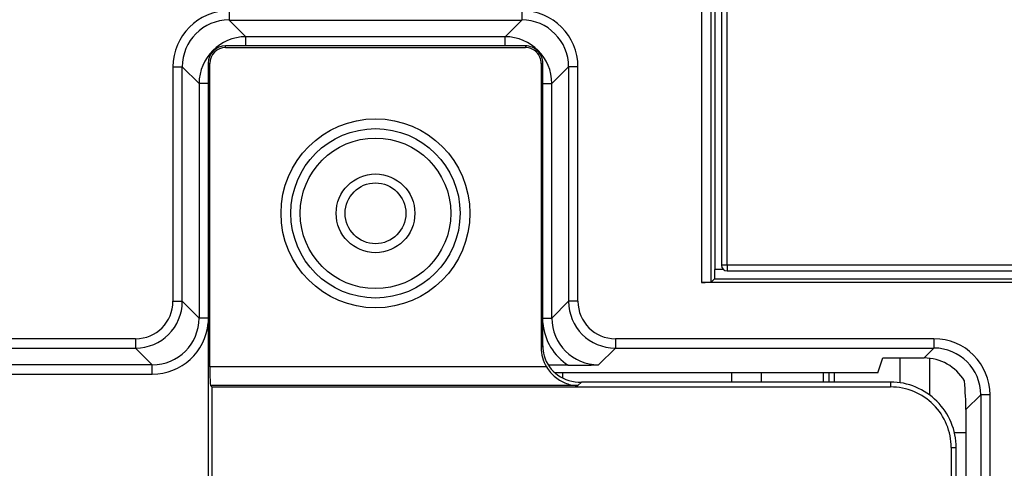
# Model space of a CAD drawing. Extents: x 2664 to 3343, y -1898 to 249.
# Tile 44 of 91: x 2751 to 2804, y -1490 to -1466. Entities that reach past the tile are written whole.
import ezdxf

# ---------------------------------------------------------------- set-up
doc = ezdxf.new("R2010")
doc.units = 0
doc.layers.add('可見__ISO_', color=7, linetype='CONTINUOUS')
doc.layers.add('窄部可見__ISO_', color=7, linetype='CONTINUOUS')

msp = doc.modelspace()

# ---------------------------------------------------------------- linework, layer by layer
at = {"layer": '可見__ISO_'}
for p, q in [((2788.543, -1449.865), (2788.543, -1478.941)), ((2788.18, -1454.674), (2788.18, -1479.174)), ((2778.071, -1467.243), (2762.071, -1467.243)), ((2762.071, -1467.331), (2778.071, -1467.331)), ((2761.14, -1468.174), (2761.141, -1646.813)), ((2761.228, -1484.365), (2761.228, -1468.174)), ((2778.913, -1468.174), (2778.914, -1483.332)), ((2779.001, -1483.245), (2779.001, -1468.174)), ((2787.983, -1479.844), (2788.167, -1479.66)), ((2788.167, -1479.174), (2788.167, -1479.66)), ((2788.653, -1479.174), (2788.167, -1479.174)), ((2788.167, -1479.66), (2838.571, -1479.66)), ((2788.843, -1479.241), (2838.243, -1479.241)), ((2804.4, -1479.857), (2787.484, -1479.857)), ((2780.366, -1484.28), (2779.303, -1484.28)), ((2796.896, -1484.674), (2797.158, -1483.887)), ((2797.158, -1483.887), (2799.36, -1483.887)), ((2798.071, -1483.887), (2798.071, -1485.209)), ((2799.671, -1485.873), (2799.671, -1483.907)), ((2796.896, -1484.674), (2779.642, -1484.674)), ((2780.071, -1484.961), (2780.071, -1484.674)), ((2789.071, -1484.674), (2789.071, -1485.173)), ((2790.671, -1485.173), (2790.671, -1484.674)), ((2793.99, -1485.173), (2793.99, -1484.674)), ((2794.29, -1485.173), (2794.29, -1484.674)), ((2794.571, -1485.173), (2794.571, -1484.674)), ((2761.333, -1485.435), (2761.262, -1485.364)), ((2761.333, -1485.435), (2797.571, -1485.435)), ((2761.333, -1485.435), (2761.333, -1649.912)), ((2781.069, -1485.174), (2781.071, -1485.174)), ((2797.571, -1485.173), (2781.071, -1485.174)), ((2801.595, -1486.646), (2801.595, -1648.701)), ((2800.977, -1487.87), (2801.595, -1487.87)), ((2800.809, -1488.673), (2800.809, -1646.673)), ((2801.071, -1646.673), (2801.071, -1488.673))]:
    msp.add_line(p, q, dxfattribs=at)
at = {"layer": '可見__ISO_', "flags": 128}
for points in [[(2779.201, -1484.365), (2779.251, -1484.443), (2779.304, -1484.52), (2779.362, -1484.595), (2779.422, -1484.668), (2779.486, -1484.737), (2779.551, -1484.803), (2779.618, -1484.864), (2779.686, -1484.921), (2779.754, -1484.973), (2779.821, -1485.021), (2779.89, -1485.066), (2779.962, -1485.108), (2780.035, -1485.147), (2780.109, -1485.184), (2780.185, -1485.217), (2780.262, -1485.247), (2780.34, -1485.273), (2780.418, -1485.296), (2780.496, -1485.316), (2780.575, -1485.332), (2780.652, -1485.345), (2780.729, -1485.355), (2780.804, -1485.361), (2780.879, -1485.364)], [(2780.366, -1484.28), (2780.435, -1484.28), (2780.504, -1484.28), (2780.572, -1484.28), (2780.641, -1484.279), (2780.709, -1484.279), (2780.777, -1484.278), (2780.845, -1484.278), (2780.913, -1484.277), (2780.981, -1484.276), (2781.049, -1484.275), (2781.117, -1484.274), (2781.185, -1484.273), (2781.253, -1484.271), (2781.321, -1484.27), (2781.389, -1484.269), (2781.456, -1484.267), (2781.524, -1484.266), (2781.591, -1484.265), (2781.657, -1484.263), (2781.724, -1484.262), (2781.79, -1484.26), (2781.855, -1484.259), (2781.92, -1484.257), (2781.985, -1484.256)]]:
    msp.add_lwpolyline(points, dxfattribs=at)
at = {"layer": '可見__ISO_'}
for radius in [5.041, 2.1, 1.621]:
    msp.add_circle((2770.071, -1476.174), radius, dxfattribs=at)
for centre, radius, start, end in [((2762.071, -1468.174), 0.93, 90.0002, 180.0002), ((2762.071, -1468.174), 0.843, 90.0002, 180.0002), ((2778.071, -1468.174), 0.93, 0.0002, 90.0002), ((2778.071, -1468.174), 0.843, 0.0002, 90.0002), ((2788.843, -1478.941), 0.3, 180, 270), ((2797.571, -1488.673), 3.5, 0.0002, 90.0002), ((2797.571, -1488.673), 3.238, 0.0002, 90.0002)]:
    msp.add_arc(centre, radius, start, end, dxfattribs=at)
for centre, major_axis, ratio, start_param, end_param in [((2787.484, -1479.844), (-0.5, 0), 0.026186, 1.570796, 3.115413), ((2780.915, -1483.329), (-1.416, -1.416), 0.998783, 5.498396, 6.041046), ((2781.002, -1483.242), (-1.416, -1.416), 0.998783, 5.498396, 5.763366), ((2781.072, -1483.172), (-1.917, -0.833), 0.950166, 6.156369, 7.460978), ((2761.263, -1484.365), (0, -1), 0.034921, 4.712389, 6.248279), ((2799.353, -1486.391), (1.773, 1.773), 0.997265, 6.03377, 7.067214), ((2800.969, -1484.775), (0.384, -3.125), 0.157973, 0.909535, 1.444148)]:
    msp.add_ellipse(centre, major_axis=major_axis, ratio=ratio, start_param=start_param, end_param=end_param, dxfattribs=at)
at = {"layer": '窄部可見__ISO_'}
for p, q in [((2787.484, -1433.209), (2787.484, -1479.857)), ((2787.983, -1479.844), (2787.983, -1433.209)), ((2788.843, -1478.941), (2788.843, -1449.865)), ((2762.256, -1465.363), (2762.256, -1465.862)), ((2777.886, -1465.363), (2777.886, -1465.862)), ((2762.256, -1465.862), (2777.886, -1465.862)), ((2763.149, -1466.756), (2762.256, -1465.862)), ((2777.886, -1465.862), (2776.992, -1466.756)), ((2763.149, -1467.243), (2763.149, -1466.756)), ((2776.992, -1466.756), (2763.149, -1466.756)), ((2776.992, -1467.243), (2776.992, -1466.756)), ((2762.071, -1467.331), (2762.071, -1467.243)), ((2778.071, -1467.243), (2778.071, -1467.331)), ((2759.26, -1468.359), (2759.26, -1480.865)), ((2759.26, -1468.359), (2759.759, -1468.359)), ((2759.759, -1480.865), (2759.759, -1468.359)), ((2759.759, -1468.359), (2760.653, -1469.252)), ((2761.14, -1468.174), (2761.228, -1468.174)), ((2778.913, -1468.174), (2779.001, -1468.174)), ((2779.489, -1469.252), (2780.382, -1468.359)), ((2780.882, -1468.359), (2780.382, -1468.359)), ((2780.382, -1468.359), (2780.382, -1480.865)), ((2780.882, -1480.865), (2780.882, -1468.359)), ((2761.14, -1469.252), (2760.653, -1469.252)), ((2760.653, -1469.252), (2760.653, -1481.759)), ((2779.001, -1469.252), (2779.489, -1469.252)), ((2779.489, -1481.759), (2779.489, -1469.252)), ((2788.843, -1478.941), (2788.543, -1478.941)), ((2788.843, -1478.941), (2788.843, -1479.241)), ((2838.243, -1478.941), (2788.843, -1478.941)), ((2759.26, -1480.865), (2759.759, -1480.865)), ((2760.653, -1481.759), (2759.759, -1480.865)), ((2780.382, -1480.865), (2779.489, -1481.759)), ((2780.882, -1480.865), (2780.382, -1480.865)), ((2761.141, -1481.759), (2760.653, -1481.759)), ((2779.001, -1481.759), (2779.489, -1481.759)), ((2757.263, -1482.863), (2717.882, -1482.863)), ((2757.263, -1482.863), (2757.263, -1483.362)), ((2779.001, -1483.245), (2778.914, -1483.332)), ((2799.886, -1482.863), (2782.879, -1482.863)), ((2782.879, -1482.863), (2782.879, -1483.362)), ((2799.886, -1482.863), (2799.886, -1483.362)), ((2717.882, -1483.362), (2757.263, -1483.362)), ((2757.263, -1483.362), (2758.156, -1484.256)), ((2781.985, -1484.256), (2782.879, -1483.362)), ((2782.879, -1483.362), (2799.886, -1483.362)), ((2799.886, -1483.362), (2799.36, -1483.887)), ((2758.156, -1484.256), (2716.988, -1484.256)), ((2758.156, -1484.755), (2758.156, -1484.256)), ((2779.201, -1484.365), (2761.228, -1484.365)), ((2716.988, -1484.755), (2758.156, -1484.755)), ((2780.879, -1485.364), (2761.262, -1485.364)), ((2780.879, -1485.364), (2781.069, -1485.174)), ((2797.571, -1485.173), (2797.571, -1485.435)), ((2801.595, -1486.646), (2802.382, -1485.859)), ((2802.882, -1485.859), (2802.382, -1485.859)), ((2802.382, -1485.859), (2802.382, -1649.489)), ((2802.882, -1649.489), (2802.882, -1485.859)), ((2800.809, -1488.673), (2801.071, -1488.673))]:
    msp.add_line(p, q, dxfattribs=at)
for radius in [4.517, 4.017]:
    msp.add_circle((2770.071, -1476.174), radius, dxfattribs=at)
for centre, major_axis, ratio, start_param, end_param in [((2762.264, -1468.367), (-2.127, 2.127), 0.997265, 5.499157, 7.067214), ((2777.877, -1468.367), (2.127, 2.127), 0.997265, 5.499157, 7.067214), ((2762.264, -1468.367), (-1.775, 1.775), 0.996176, 5.499157, 7.067214), ((2777.877, -1468.367), (1.775, 1.775), 0.996176, 5.499157, 7.067214), ((2763.155, -1469.258), (-1.771, 1.771), 0.998356, 5.499157, 7.067214), ((2776.986, -1469.258), (1.771, 1.771), 0.998356, 5.499157, 7.067214), ((2757.257, -1480.86), (1.418, -1.418), 0.997265, 5.499157, 7.067214), ((2757.257, -1480.86), (1.771, -1.771), 0.998356, 5.499157, 7.067214), ((2782.884, -1480.86), (-1.771, -1.771), 0.998356, 5.499157, 7.067214), ((2782.884, -1480.86), (-1.418, -1.418), 0.997265, 5.499157, 7.067214), ((2758.148, -1481.751), (1.775, -1.775), 0.996176, 5.499157, 7.067214), ((2781.993, -1481.751), (-1.775, -1.775), 0.996176, 5.499157, 7.067214), ((2758.148, -1481.751), (2.127, -2.127), 0.997265, 5.499157, 6.979447), ((2781.993, -1481.751), (-2.127, -2.127), 0.997265, 5.587071, 6.497501), ((2799.877, -1485.867), (2.127, 2.127), 0.997265, 5.499157, 7.067214), ((2799.877, -1485.867), (1.775, 1.775), 0.996176, 5.499157, 7.067214)]:
    msp.add_ellipse(centre, major_axis=major_axis, ratio=ratio, start_param=start_param, end_param=end_param, dxfattribs=at)

doc.saveas('drawing.dxf')
